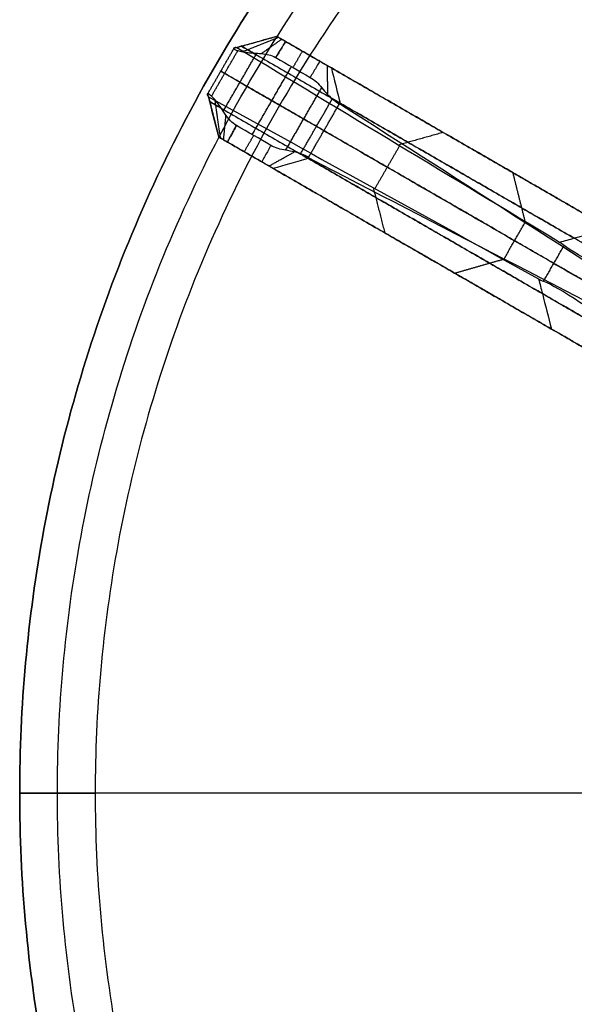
# Model space of a CAD drawing. Header units: millimetres. Extents: x -555 to 2346, y 1993 to 3099.
# Tile 8 of 40: x -555 to -364, y 2420 to 2759. Entities that reach past the tile are written whole.
import ezdxf

# ---------------------------------------------------------------- set-up
doc = ezdxf.new("R2010")
doc.units = ezdxf.units.MM
doc.layers.add('Base', color=7, linetype='Continuous', true_color=0x4c0000)
doc.layers.add('Tabletop', color=7, linetype='Continuous', true_color=0x7f7f3f)

msp = doc.modelspace()

# ---------------------------------------------------------------- linework, layer by layer
at = {"layer": 'Base'}
for points, degree in [([(-466.84, 2753.47, -723.02), (-474.3, 2751.36, -724.27), (-481.77, 2749.26, -725.52)], 2), ([(-466.85, 2753.47, -721.44), (-473.75, 2751.54, -720.38), (-480.65, 2749.61, -719.32)], 2), ([(-466.25, 2753.12, -724.45), (-472.4, 2750.67, -727.65), (-478.55, 2748.21, -730.85)], 2), ([(-465.19, 2752.51, -725.45), (-468.64, 2750.05, -728.89), (-472.09, 2747.59, -732.33)], 2), ([(-463.86, 2751.75, -725.85), (-465.59, 2749, -729.09), (-467.31, 2746.26, -732.33)], 2), ([(-463.86, 2751.75, -725.85), (-464.32, 2752.02, -725.83), (-465.24, 2752.54, -725.56), (-466.33, 2753.17, -724.52), (-466.93, 2753.52, -723.04), (-466.94, 2753.53, -721.96), (-466.85, 2753.47, -721.44)], 3), ([(-466.85, 2753.47, -721.44), (-409.56, 2720.4, -422.92), (-352.27, 2687.32, -124.4)], 2), ([(-452.07, 2744.94, -725.85), (-457.96, 2748.34, -725.85), (-463.86, 2751.75, -725.85)], 2), ([(-490.81, 2733.43, -722.58), (-486.14, 2741.52, -722.58), (-481.47, 2749.61, -722.58)], 2), ([(-489.35, 2732.9, -729.24), (-484.81, 2740.75, -729.24), (-480.28, 2748.6, -729.24)], 2), ([(-369.46, 2682.52, -121.75), (-406.52, 2704.88, -320.93), (-443.58, 2727.25, -520.1), (-480.64, 2749.61, -719.28)], 3), ([(-478.97, 2750.08, -719.54), (-421.68, 2717.01, -421.03), (-364.4, 2683.93, -122.53)], 2), ([(-458.07, 2748.41, -725.85), (-459.69, 2745.6, -729.09), (-461.31, 2742.8, -732.33)], 2), ([(-485.3, 2727.73, -732.33), (-479.54, 2737.71, -732.33), (-473.78, 2747.68, -732.33)], 2), ([(-467.19, 2746.19, -732.33), (-463.25, 2743.92, -732.33), (-459.31, 2741.64, -732.32), (-455.36, 2739.37, -732.32)], 3), ([(-371.44, 2675.3, -113.02), (-428.79, 2708.41, -417.8), (-486.14, 2741.52, -722.58)], 2), ([(-475.34, 2719.66, -732.33), (-468.57, 2731.37, -732.33), (-461.81, 2743.09, -732.33)], 2), ([(-449.55, 2743.48, -724.92), (-449.47, 2738.5, -728.34), (-449.39, 2733.52, -731.76)], 2), ([(-323.19, 2670.54, -173.19), (-385.63, 2706.58, -447.8), (-448.07, 2742.63, -722.42)], 2), ([(-479.54, 2737.71, -732.33), (-468.57, 2731.37, -732.33), (-457.61, 2725.04, -732.32)], 2), ([(-455.36, 2739.37, -732.32), (-453.77, 2738.48, -732.32), (-452.5, 2737.26, -732.32), (-451.39, 2735.82, -732.32)], 3), ([(-463.83, 2714.27, -732.32), (-457.61, 2725.04, -732.32), (-451.39, 2735.82, -732.32)], 2), ([(-486.83, 2718.82, -723.02), (-488.74, 2726.34, -724.27), (-490.65, 2733.86, -725.52)], 2), ([(-486.85, 2718.83, -721.44), (-488.63, 2725.77, -720.38), (-490.41, 2732.71, -719.32)], 2), ([(-490.4, 2732.71, -719.28), (-452.5, 2711.79, -520.1), (-414.6, 2690.88, -320.93), (-376.7, 2669.97, -121.75)], 3), ([(-489.97, 2731.03, -719.54), (-432.68, 2697.95, -421.03), (-375.4, 2664.88, -122.53)], 2), ([(-486.25, 2718.48, -724.45), (-487.2, 2725.04, -727.65), (-488.15, 2731.6, -730.85)], 2), ([(-458.66, 2713.06, -730.51), (-453.21, 2722.5, -730.51), (-447.76, 2731.94, -730.51)], 2), ([(-455.99, 2711.74, -726.01), (-450.63, 2721.02, -726.01), (-445.27, 2730.3, -726.01)], 2), ([(-445.27, 2730.3, -726.01), (-445.16, 2730.27, -725.61), (-445.06, 2730.23, -725.22), (-444.96, 2730.18, -724.82)], 3), ([(-320.13, 2658.37, -175.36), (-382.58, 2694.43, -450.06), (-445.04, 2730.49, -724.76)], 2), ([(-444.96, 2730.18, -724.82), (-402.53, 2702.99, -542.24), (-360.1, 2675.81, -359.67), (-317.67, 2648.63, -177.09)], 3), ([(-485.19, 2717.87, -725.45), (-484.78, 2722.1, -728.89), (-484.37, 2726.32, -732.33)], 2), ([(-483.86, 2717.11, -725.85), (-482.35, 2719.98, -729.09), (-480.83, 2722.84, -732.33)], 2), ([(-468.89, 2715.94, -732.32), (-472.83, 2718.22, -732.32), (-476.77, 2720.49, -732.33), (-480.72, 2722.77, -732.33)], 3), ([(-450.63, 2721.02, -726.01), (-384.96, 2683.1, -450.97), (-319.29, 2645.19, -175.94)], 2), ([(-486.85, 2718.83, -721.44), (-486.94, 2718.89, -721.96), (-486.93, 2718.88, -723.04), (-486.33, 2718.53, -724.52), (-485.24, 2717.9, -725.56), (-484.32, 2717.37, -725.83), (-483.86, 2717.11, -725.85)], 3), ([(-372.27, 2652.68, -124.4), (-429.56, 2685.76, -422.92), (-486.85, 2718.83, -721.44)], 2), ([(-478.07, 2713.77, -725.85), (-476.46, 2716.57, -729.09), (-474.84, 2719.37, -732.33)], 2), ([(-409.57, 2720.4, -422.96), (-417.31, 2718.23, -421.72), (-425.04, 2716.06, -420.47)], 2), ([(-483.86, 2717.11, -725.85), (-477.96, 2713.7, -725.85), (-472.07, 2710.3, -725.85)], 2), ([(-463.83, 2714.27, -732.32), (-465.63, 2714.51, -732.32), (-467.32, 2715, -732.32), (-468.89, 2715.94, -732.32)], 3), ([(-433.04, 2701.05, -417.8), (-428.79, 2708.41, -417.8), (-424.55, 2715.76, -417.8)], 2), ([(-369.23, 2697.11, -375.66), (-384.86, 2706.14, -375.66), (-400.49, 2715.16, -375.66)], 2), ([(-469.55, 2708.84, -724.92), (-465.19, 2711.27, -728.34), (-460.84, 2713.69, -731.76)], 2), ([(-331.13, 2639.32, -175.36), (-393.58, 2675.38, -450.06), (-456.04, 2711.44, -724.76)], 2), ([(-455.73, 2711.53, -724.82), (-455.82, 2711.58, -725.22), (-455.91, 2711.65, -725.61), (-455.99, 2711.74, -726.01)], 3), ([(-321.46, 2642.06, -177.09), (-366.22, 2665.22, -359.67), (-410.97, 2688.37, -542.24), (-455.73, 2711.53, -724.82)], 3), ([(-468.07, 2707.99, -722.42), (-405.63, 2671.94, -447.8), (-343.19, 2635.89, -173.19)], 2), ([(-385.62, 2706.58, -447.75), (-383.47, 2697.99, -449.37), (-381.32, 2689.41, -450.98)], 2), ([(-429.57, 2685.76, -422.96), (-431.56, 2693.55, -421.72), (-433.54, 2701.33, -420.47)], 2), ([(-368.77, 2696.85, -210.36), (-368.77, 2696.85, -292.01), (-368.77, 2696.85, -373.66)], 2), ([(-388.6, 2676.8, -450.97), (-384.96, 2683.1, -450.97), (-381.32, 2689.41, -450.97)], 2), ([(-389.23, 2662.47, -375.66), (-404.86, 2671.5, -375.66), (-420.49, 2680.52, -375.66)], 2), ([(-374.97, 2669.18, -113.02), (-371.44, 2675.3, -113.02), (-367.91, 2681.42, -113.02)], 2), ([(-367.91, 2681.42, -113.02), (-368.38, 2681.86, -115.93), (-368.89, 2682.23, -118.84), (-369.46, 2682.52, -121.75)], 3), ([(-405.62, 2671.93, -447.75), (-397.11, 2674.37, -449.37), (-388.6, 2676.8, -450.98)], 2), ([(-376.7, 2669.97, -121.75), (-376.17, 2669.62, -118.84), (-375.6, 2669.36, -115.93), (-374.97, 2669.18, -113.02)], 3), ([(-388.77, 2662.21, -210.36), (-388.77, 2662.21, -292.01), (-388.77, 2662.21, -373.66)], 2)]:
    msp.add_open_spline(points, degree=degree, dxfattribs=at)
for points, knots in [([(-466.85, 2753.47, -721.44), (-467.75, 2753.22, -721.3), (-469.54, 2752.72, -721.02), (-472.24, 2751.96, -720.59), (-474.93, 2751.21, -720.17), (-477.62, 2750.46, -719.75), (-479.53, 2749.92, -719.45), (-480.53, 2749.64, -719.29), (-480.64, 2749.61, -719.28)], [0, 0, 0, 0, 2.828454, 5.656905, 8.485355, 11.313804, 14.142253, 14.482563, 14.482563, 14.482563, 14.482563]), ([(-463.86, 2751.75, -725.85), (-464.21, 2751.18, -726.52), (-464.9, 2750.04, -727.85), (-465.92, 2748.32, -729.85), (-466.69, 2747.04, -731.34), (-467.11, 2746.33, -732.17), (-467.19, 2746.19, -732.33)], [0, 0, 0, 0, 2.828665, 5.657277, 8.48586, 9.157793, 9.157793, 9.157793, 9.157793]), ([(-481.47, 2749.61, -722.58), (-481.76, 2749.51, -723.54), (-481.87, 2749.39, -724.54), (-481.77, 2749.26, -725.52), (-481.63, 2749.06, -726.89), (-481.12, 2748.83, -728.16), (-480.28, 2748.6, -729.24), (-479.79, 2748.47, -729.86), (-479.21, 2748.34, -730.4), (-478.55, 2748.21, -730.85), (-477.15, 2747.95, -731.8), (-475.49, 2747.75, -732.28), (-473.78, 2747.68, -732.33)], [0, 0, 0, 0, 3.014739, 3.014739, 3.014739, 7.175104, 7.175104, 7.175104, 9.586145, 9.586145, 9.586145, 14.753769, 14.753769, 14.753769, 14.753769]), ([(-480.64, 2749.61, -719.28), (-480.64, 2749.61, -719.29), (-480.64, 2749.61, -719.31), (-480.65, 2749.61, -719.32), (-480.75, 2749.67, -719.87), (-480.87, 2749.7, -720.42), (-481.15, 2749.69, -721.51), (-481.3, 2749.66, -722.05), (-481.47, 2749.61, -722.58)], [0.254881, 0.254881, 0.254881, 0.254881, 0.301972, 0.301972, 0.301972, 1.988676, 1.988676, 3.674143, 3.674143, 3.674143, 3.674143]), ([(-474.93, 2747.75, -732.23), (-475.66, 2748.17, -731.58), (-477.46, 2749.21, -729.52), (-479.27, 2750.25, -725.14), (-479.3, 2750.27, -721.38), (-478.98, 2750.08, -719.58), (-478.97, 2750.08, -719.57), (-478.97, 2750.08, -719.55), (-478.97, 2750.08, -719.54)], [13.389312, 13.389312, 13.389312, 13.389312, 18.857663, 28.286495, 37.715327, 37.715327, 37.715327, 37.785471, 37.785471, 37.785471, 37.785471]), ([(-473.78, 2747.68, -732.33), (-473.22, 2747.67, -732.33), (-472.65, 2747.64, -732.33), (-472.09, 2747.59, -732.33), (-470.43, 2747.43, -732.33), (-468.8, 2747.05, -732.33), (-467.31, 2746.26, -732.33), (-467.27, 2746.24, -732.33), (-467.23, 2746.22, -732.33), (-467.19, 2746.19, -732.33)], [0, 0, 0, 0, 1.688828, 1.688828, 1.688828, 6.716562, 6.716562, 6.716562, 6.854783, 6.854783, 6.854783, 6.854783]), ([(-452.07, 2744.94, -725.85), (-452.41, 2744.37, -726.52), (-453.09, 2743.22, -727.85), (-454.1, 2741.5, -729.85), (-454.86, 2740.21, -731.34), (-455.28, 2739.5, -732.17), (-455.36, 2739.37, -732.32)], [0, 0, 0, 0, 2.82852, 5.657028, 8.48553, 9.156365, 9.156365, 9.156365, 9.156365]), ([(-448.07, 2742.63, -722.42), (-447.27, 2739.43, -723.04), (-445.84, 2733.69, -724.14), (-445.02, 2730.39, -724.78), (-444.99, 2730.28, -724.8), (-444.96, 2730.18, -724.82)], [0, 0, 0, 0, 10.266251, 10.266251, 10.603211, 10.603211, 10.603211, 10.603211]), ([(-451.39, 2735.82, -732.32), (-450.74, 2735, -732.3), (-450.06, 2734.22, -732.12), (-449.38, 2733.52, -731.76), (-448.5, 2732.6, -731.29), (-447.66, 2731.82, -730.53), (-446.21, 2730.69, -728.53), (-445.64, 2730.36, -727.32), (-445.27, 2730.3, -726.01)], [0, 0, 0, 0, 3.134, 3.134, 3.134, 7.225046, 7.225046, 11.320278, 11.320278, 11.320278, 11.320278]), ([(-485.3, 2727.73, -732.33), (-486.21, 2729.17, -732.28), (-487.22, 2730.51, -731.8), (-488.15, 2731.6, -730.85), (-488.58, 2732.1, -730.4), (-488.99, 2732.54, -729.86), (-489.35, 2732.9, -729.24), (-489.97, 2733.51, -728.16), (-490.42, 2733.84, -726.89), (-490.65, 2733.86, -725.52), (-490.83, 2733.88, -724.54), (-490.87, 2733.73, -723.54), (-490.81, 2733.43, -722.58)], [-14.753769, -14.753769, -14.753769, -14.753769, -9.586145, -9.586145, -9.586145, -7.175104, -7.175104, -7.175104, -3.014739, -3.014739, -3.014739, 0, 0, 0, 0]), ([(-490.81, 2733.43, -722.58), (-490.78, 2733.25, -722.05), (-490.73, 2733.11, -721.51), (-490.59, 2732.87, -720.42), (-490.51, 2732.77, -719.87), (-490.41, 2732.71, -719.32), (-490.4, 2732.71, -719.31), (-490.4, 2732.71, -719.29), (-490.4, 2732.71, -719.28)], [-3.674143, -3.674143, -3.674143, -3.674143, -1.988676, -1.988676, -0.301972, -0.301972, -0.301972, -0.254881, -0.254881, -0.254881, -0.254881]), ([(-490.4, 2732.71, -719.28), (-490.37, 2732.6, -719.29), (-490.11, 2731.59, -719.45), (-489.62, 2729.67, -719.75), (-488.93, 2726.96, -720.17), (-488.24, 2724.25, -720.59), (-487.54, 2721.54, -721.02), (-487.08, 2719.74, -721.3), (-486.85, 2718.83, -721.44)], [-14.482563, -14.482563, -14.482563, -14.482563, -14.142253, -11.313804, -8.485355, -5.656905, -2.828454, 0, 0, 0, 0]), ([(-485.93, 2728.69, -732.23), (-486.66, 2729.12, -731.58), (-488.46, 2730.16, -729.52), (-490.27, 2731.2, -725.14), (-490.3, 2731.22, -721.38), (-489.98, 2731.03, -719.58), (-489.97, 2731.03, -719.57), (-489.97, 2731.03, -719.55), (-489.97, 2731.03, -719.54)], [13.389312, 13.389312, 13.389312, 13.389312, 18.857663, 28.286495, 37.715327, 37.715327, 37.715327, 37.785471, 37.785471, 37.785471, 37.785471]), ([(-480.72, 2722.77, -732.33), (-480.76, 2722.79, -732.33), (-480.79, 2722.82, -732.33), (-480.83, 2722.84, -732.33), (-482.26, 2723.74, -732.33), (-483.4, 2724.96, -732.33), (-484.37, 2726.32, -732.33), (-484.7, 2726.78, -732.33), (-485.01, 2727.25, -732.33), (-485.3, 2727.73, -732.33)], [-6.854783, -6.854783, -6.854783, -6.854783, -6.716562, -6.716562, -6.716562, -1.688828, -1.688828, -1.688828, 0, 0, 0, 0]), ([(-480.72, 2722.77, -732.33), (-480.79, 2722.63, -732.17), (-481.2, 2721.91, -731.34), (-481.92, 2720.61, -729.85), (-482.9, 2718.86, -727.85), (-483.54, 2717.69, -726.52), (-483.86, 2717.11, -725.85)], [-9.157793, -9.157793, -9.157793, -9.157793, -8.48586, -5.657277, -2.828665, 0, 0, 0, 0]), ([(-468.89, 2715.94, -732.32), (-468.97, 2715.8, -732.17), (-469.37, 2715.08, -731.34), (-470.1, 2713.78, -729.85), (-471.09, 2712.04, -727.85), (-471.74, 2710.88, -726.52), (-472.07, 2710.3, -725.85)], [-9.156365, -9.156365, -9.156365, -9.156365, -8.48553, -5.657028, -2.82852, 0, 0, 0, 0]), ([(-455.99, 2711.74, -726.01), (-456.23, 2712.02, -727.32), (-456.8, 2712.35, -728.53), (-458.5, 2713.04, -730.53), (-459.6, 2713.38, -731.29), (-460.83, 2713.68, -731.76), (-461.78, 2713.92, -732.12), (-462.8, 2714.12, -732.3), (-463.83, 2714.27, -732.32)], [-11.320278, -11.320278, -11.320278, -11.320278, -7.225046, -7.225046, -3.134, -3.134, -3.134, 0, 0, 0, 0]), ([(-455.73, 2711.53, -724.82), (-455.83, 2711.5, -724.8), (-455.94, 2711.47, -724.78), (-459.21, 2710.53, -724.14), (-464.9, 2708.9, -723.04), (-468.07, 2707.99, -722.42)], [-10.603211, -10.603211, -10.603211, -10.603211, -10.266251, -10.266251, 0, 0, 0, 0]), ([(-352.27, 2687.32, -124.4), (-356.32, 2686.19, -123.77), (-360.36, 2685.06, -123.15), (-366.09, 2683.46, -122.27), (-367.77, 2682.99, -122.01), (-369.46, 2682.52, -121.75)], [0, 0, 0, 0, 12.727719, 12.727719, 18.039282, 18.039282, 18.039282, 18.039282]), ([(-333.05, 2663.71, -50.78), (-341.93, 2667.61, -58.67), (-349.48, 2671.15, -68.09), (-361.35, 2677.18, -89.27), (-365.57, 2679.63, -100.87), (-367.91, 2681.42, -113.02)], [0, 0, 0, 0, 37.593929, 37.593929, 75.189431, 75.189431, 75.189431, 75.189431]), ([(-376.7, 2669.97, -121.75), (-376.27, 2668.27, -122.01), (-375.83, 2666.58, -122.27), (-374.36, 2660.81, -123.15), (-373.32, 2656.75, -123.77), (-372.27, 2652.68, -124.4)], [-18.039282, -18.039282, -18.039282, -18.039282, -12.727719, -12.727719, 0, 0, 0, 0]), ([(-374.97, 2669.18, -113.02), (-372.26, 2668.04, -100.87), (-368.03, 2665.61, -89.27), (-356.87, 2658.35, -68.09), (-350.03, 2653.58, -58.67), (-342.21, 2647.84, -50.78)], [-75.189431, -75.189431, -75.189431, -75.189431, -37.593929, -37.593929, 0, 0, 0, 0])]:
    msp.add_open_spline(points, degree=3, knots=knots, dxfattribs=at)
for points, weights in [([(-448.07, 2742.63, -722.42), (-448.91, 2743.12, -725.92), (-452.07, 2744.94, -725.85)], [1, 0.790170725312, 1]), ([(-445.04, 2730.49, -724.76), (-445.87, 2730.97, -728.27), (-448.1, 2732.26, -730.85)], [0.874094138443, 0.881819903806, 0.952602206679]), ([(-457.61, 2725.04, -732.32), (-452.06, 2721.84, -732.19), (-450.63, 2721.02, -726.01)], [1, 0.799329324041, 1]), ([(-456.04, 2711.44, -724.76), (-456.87, 2711.92, -728.27), (-459.1, 2713.21, -730.85)], [0.874094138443, 0.881819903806, 0.952602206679]), ([(-472.07, 2710.3, -725.85), (-468.91, 2708.48, -725.92), (-468.07, 2707.99, -722.42)], [1, 0.790170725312, 1]), ([(-337.63, 2655.77, -50.78), (-363.6, 2670.77, -75.33), (-371.44, 2675.3, -113.02)], [1, 0.947778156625, 1]), ([(-375.4, 2664.88, -122.53), (-367.97, 2660.59, -80.6), (-341.12, 2645.09, -51.1)], [0.977213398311, 0.932349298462, 0.977273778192]), ([(-340.24, 2634.19, -57.61), (-365.35, 2648.69, -85.19), (-372.27, 2652.68, -124.4)], [1, 0.95396902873, 1])]:
    msp.add_rational_spline(points, weights, degree=2, dxfattribs=at)
msp.add_rational_spline([(-486.14, 2741.52, -722.58), (-486.82, 2741.91, -726.27), (-484.81, 2740.75, -729.24), (-482.8, 2739.59, -732.21), (-479.54, 2737.71, -732.33)], [1, 0.905844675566, 1, 0.905844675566, 1], degree=2, knots=[795.462561, 795.462561, 795.462561, 802.513692, 802.513692, 809.564822, 809.564822, 809.564822], dxfattribs=at)
at = {"layer": 'Tabletop'}
for points, knots in [([(444.58, 2492.72, 11), (444.58, 1992.72, 11), (-55.42, 1992.72, 11), (-555.42, 1992.72, 11), (-555.42, 2492.72, 11), (-555.42, 2992.72, 11), (-55.42, 2992.72, 11), (444.58, 2992.72, 11), (444.58, 2492.72, 11)], [-3141.592654, -3141.592654, -3141.592654, -2356.19449, -2356.19449, -1570.796327, -1570.796327, -785.398163, -785.398163, 0, 0, 0]), ([(444.58, 2492.72, 19), (444.58, 2992.72, 19), (-55.42, 2992.72, 19), (-555.42, 2992.72, 19), (-555.42, 2492.72, 19), (-555.42, 1992.72, 19), (-55.42, 1992.72, 19), (444.58, 1992.72, 19), (444.58, 2492.72, 19)], [0, 0, 0, 785.398163, 785.398163, 1570.796327, 1570.796327, 2356.19449, 2356.19449, 3141.592654, 3141.592654, 3141.592654]), ([(444.58, 2492.72, 15), (444.58, 1992.72, 15), (-55.42, 1992.72, 15), (-555.42, 1992.72, 15), (-555.42, 2492.72, 15), (-555.42, 2992.72, 15), (-55.42, 2992.72, 15), (444.58, 2992.72, 15), (444.58, 2492.72, 15)], [-3141.592654, -3141.592654, -3141.592654, -2356.19449, -2356.19449, -1570.796327, -1570.796327, -785.398163, -785.398163, 0, 0, 0]), ([(444.58, 2492.72, 19), (444.58, 1992.72, 19), (-55.42, 1992.72, 19), (-555.42, 1992.72, 19), (-555.42, 2492.72, 19), (-555.42, 2992.72, 19), (-55.42, 2992.72, 19), (444.58, 2992.72, 19), (444.58, 2492.72, 19)], [-3141.592654, -3141.592654, -3141.592654, -2356.19449, -2356.19449, -1570.796327, -1570.796327, -785.398163, -785.398163, 0, 0, 0]), ([(444.58, 2492.72, 11), (444.58, 2992.72, 11), (-55.42, 2992.72, 11), (-555.42, 2992.72, 11), (-555.42, 2492.72, 11), (-555.42, 1992.72, 11), (-55.42, 1992.72, 11), (444.58, 1992.72, 11), (444.58, 2492.72, 11)], [0, 0, 0, 1000, 1000, 2000, 2000, 3000, 3000, 4000, 4000, 4000]), ([(431.58, 2492.72, 5.5), (431.58, 2979.72, 5.5), (-55.42, 2979.72, 5.5), (-542.42, 2979.72, 5.5), (-542.42, 2492.72, 5.5), (-542.42, 2005.72, 5.5), (-55.42, 2005.72, 5.5), (431.58, 2005.72, 5.5), (431.58, 2492.72, 5.5)], [0, 0, 0, 1000, 1000, 2000, 2000, 3000, 3000, 4000, 4000, 4000]), ([(418.58, 2492.72), (418.58, 2018.72), (-55.42, 2018.72), (-529.42, 2018.72), (-529.42, 2492.72), (-529.42, 2966.72), (-55.42, 2966.72), (418.58, 2966.72), (418.58, 2492.72)], [-4000, -4000, -4000, -3000, -3000, -2000, -2000, -1000, -1000, 0, 0, 0])]:
    msp.add_rational_spline(points, [1, 0.707106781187, 1, 0.707106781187, 1, 0.707106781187, 1, 0.707106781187, 1], degree=2, knots=knots, dxfattribs=at)
for points, degree in [([(-555.42, 2492.72, 11), (-555.42, 2492.72, 15), (-555.42, 2492.72, 19)], 2), ([(444.58, 2492.72, 19), (-55.42, 2492.72, 19), (-555.42, 2492.72, 19)], 2), ([(-555.42, 2492.72, 11), (-546.75, 2492.72, 7.33), (-538.09, 2492.72, 3.67), (-529.42, 2492.72)], 3)]:
    msp.add_open_spline(points, degree=degree, dxfattribs=at)

doc.saveas('drawing.dxf')
